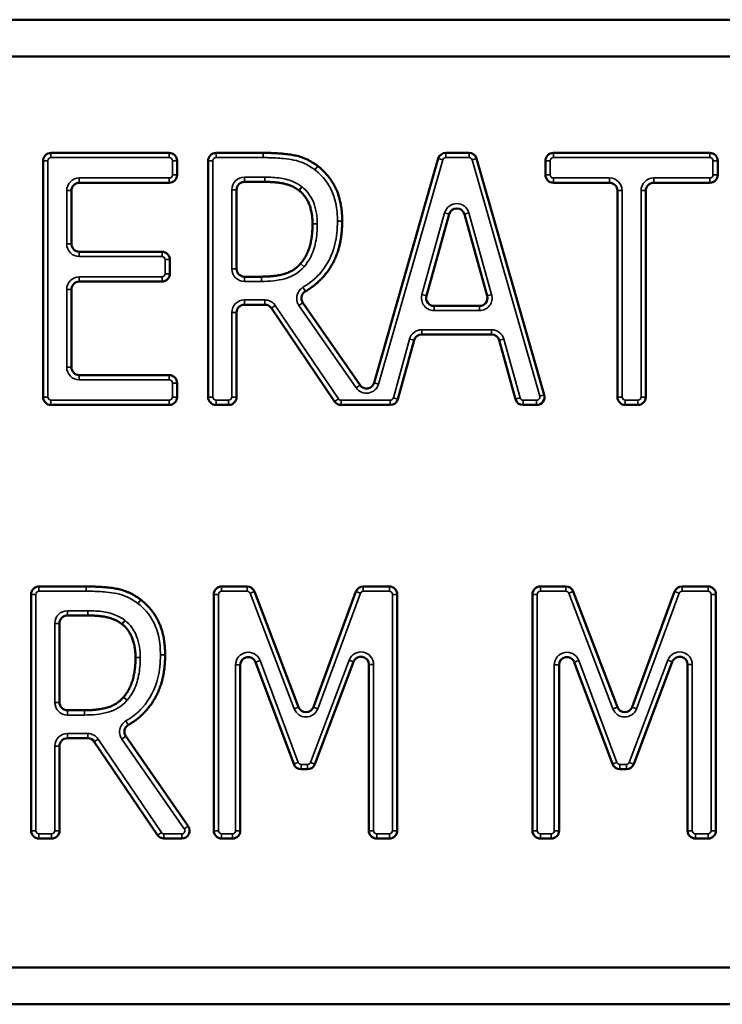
# Model space of a CAD drawing. Header units: inches. Extents: x 0 to 136, y 2 to 86.
# Tile 95 of 160: x 80.769 to 81.215, y 57.666 to 58.291. Entities that reach past the tile are written whole.
import ezdxf

# ---------------------------------------------------------------- set-up
doc = ezdxf.new("R2010")
doc.units = ezdxf.units.IN
doc.header["$LTSCALE"] = 4
doc.header["$MEASUREMENT"] = 0
doc.layers.add('Visible (ANSI)', color=7, linetype='Continuous', lineweight=50)
doc.layers.add('Visible Narrow (ANSI)', color=7, linetype='Continuous', lineweight=35)

msp = doc.modelspace()

# ---------------------------------------------------------------- linework, layer by layer
at = {"layer": 'Visible (ANSI)'}
for p, q in [((82.02095, 58.29098), (80.33345, 58.29098)), ((80.35688, 58.26755), (81.99751, 58.26755)), ((80.7892, 58.20643), (80.86426, 58.20643)), ((80.89396, 58.20643), (80.92397, 58.20643)), ((81.03977, 58.20643), (81.05453, 58.20643)), ((81.10803, 58.20643), (81.20734, 58.20643)), ((80.7842, 58.05143), (80.7842, 58.20143)), ((80.86926, 58.20143), (80.86926, 58.1925)), ((80.88896, 58.05143), (80.88896, 58.20143)), ((80.99426, 58.06053), (81.03496, 58.2028)), ((81.05934, 58.2028), (81.10225, 58.0528)), ((81.10303, 58.1925), (81.10303, 58.20143)), ((81.21234, 58.20143), (81.21234, 58.1925)), ((80.92488, 58.18802), (80.91199, 58.18802)), ((80.80222, 58.1825), (80.80222, 58.14867)), ((80.86426, 58.1875), (80.80722, 58.1875)), ((80.90699, 58.18302), (80.90699, 58.13286)), ((81.14367, 58.1875), (81.10803, 58.1875)), ((81.14867, 58.05143), (81.14867, 58.1825)), ((81.1667, 58.1825), (81.1667, 58.05143)), ((81.20734, 58.1875), (81.1717, 58.1875)), ((81.04194, 58.16757), (81.02752, 58.11565)), ((81.066, 58.11565), (81.05158, 58.16757)), ((80.80722, 58.14367), (80.85972, 58.14367)), ((80.86472, 58.13867), (80.86472, 58.12974)), ((80.94758, 58.13616), (80.94758, 58.13616)), ((80.91199, 58.12786), (80.92293, 58.12786)), ((80.80222, 58.11974), (80.80222, 58.07036)), ((80.85972, 58.12474), (80.80722, 58.12474)), ((80.92495, 58.11009), (80.91199, 58.11009)), ((80.96916, 58.04863), (80.92909, 58.10789)), ((80.94904, 58.11133), (80.98535, 58.05905)), ((81.03233, 58.10931), (81.06119, 58.10931)), ((80.90699, 58.10509), (80.90699, 58.05143)), ((81.06888, 58.09116), (81.02451, 58.09116)), ((81.01969, 58.08749), (81.00939, 58.0501)), ((81.084, 58.0501), (81.0737, 58.08749)), ((80.80722, 58.06536), (80.86426, 58.06536)), ((80.86926, 58.06036), (80.86926, 58.05143)), ((80.86426, 58.04643), (80.7892, 58.04643)), ((80.90199, 58.04643), (80.89396, 58.04643)), ((81.00457, 58.04643), (80.9733, 58.04643)), ((81.09744, 58.04643), (81.08882, 58.04643)), ((81.1617, 58.04643), (81.15367, 58.04643)), ((80.77661, 57.7762), (80.77661, 57.9262)), ((80.78161, 57.9312), (80.81162, 57.9312)), ((80.89253, 57.7762), (80.89253, 57.9262)), ((80.89753, 57.9312), (80.91372, 57.9312)), ((80.91839, 57.92798), (80.94638, 57.85459)), ((80.95575, 57.85464), (80.98273, 57.92793)), ((80.98743, 57.9312), (81.00396, 57.9312)), ((81.00896, 57.9262), (81.00896, 57.7762)), ((81.0948, 57.7762), (81.0948, 57.9262)), ((81.0998, 57.9312), (81.11599, 57.9312)), ((81.12066, 57.92798), (81.14865, 57.85459)), ((81.15802, 57.85464), (81.185, 57.92793)), ((81.1897, 57.9312), (81.20623, 57.9312)), ((81.21123, 57.9262), (81.21123, 57.7762)), ((80.81253, 57.91279), (80.79964, 57.91279)), ((80.79464, 57.90779), (80.79464, 57.85762)), ((80.90939, 57.88144), (80.90939, 57.7762)), ((80.94331, 57.81853), (80.91907, 57.8832)), ((80.98126, 57.8834), (80.95677, 57.81852)), ((80.99094, 57.7762), (80.99094, 57.88163)), ((81.11165, 57.88144), (81.11165, 57.7762)), ((81.14558, 57.81853), (81.12134, 57.8832)), ((81.18353, 57.8834), (81.15903, 57.81852)), ((81.19321, 57.7762), (81.19321, 57.88163)), ((80.83523, 57.86093), (80.83523, 57.86093)), ((80.79964, 57.85262), (80.81058, 57.85262)), ((80.8126, 57.83486), (80.79964, 57.83486)), ((80.85681, 57.7734), (80.81674, 57.83266)), ((80.83669, 57.8361), (80.87631, 57.77905)), ((80.79464, 57.82986), (80.79464, 57.7762)), ((80.95209, 57.81528), (80.94799, 57.81528)), ((81.15436, 57.81528), (81.15026, 57.81528)), ((80.78964, 57.7712), (80.78161, 57.7712)), ((80.87221, 57.7712), (80.86095, 57.7712)), ((80.90439, 57.7712), (80.89753, 57.7712)), ((81.00396, 57.7712), (80.99594, 57.7712)), ((81.10665, 57.7712), (81.0998, 57.7712)), ((81.20623, 57.7712), (81.19821, 57.7712)), ((81.99751, 57.68942), (80.35688, 57.68942)), ((80.33345, 57.66598), (82.02095, 57.66598))]:
    msp.add_line(p, q, dxfattribs=at)
for centre, start, end in [((80.7892, 58.20143), 90, 180), ((80.86426, 58.20143), 0, 90), ((80.89396, 58.20143), 90, 180), ((81.03977, 58.20143), 90, 164.03621), ((81.05453, 58.20143), 15.96379, 90), ((81.10803, 58.20143), 90, 180), ((81.20734, 58.20143), 0, 90), ((80.86426, 58.1925), 270, 0), ((80.91199, 58.18302), 90, 180), ((81.10803, 58.1925), 180, 270), ((81.20734, 58.1925), 270, 0), ((80.80722, 58.1825), 90, 180), ((81.14367, 58.1825), 0, 90), ((81.1717, 58.1825), 90, 180), ((81.04676, 58.16623), 15.52918, 164.47082), ((80.80722, 58.14867), 180, 270), ((80.85972, 58.13867), 0, 90), ((80.91199, 58.13286), 180, 270), ((80.85972, 58.12974), 270, 0), ((80.80722, 58.11974), 90, 180), ((81.03233, 58.11431), 164.47082, 270), ((81.06119, 58.11431), 270, 15.52918), ((80.91199, 58.10509), 90, 180), ((80.92495, 58.10509), 34.06542, 90), ((81.02451, 58.08616), 90, 164.60445), ((81.06888, 58.08616), 15.39555, 90), ((80.80722, 58.07036), 180, 270), ((80.86426, 58.06036), 0, 90), ((80.98946, 58.06191), 214.78383, 344.03621), ((80.7892, 58.05143), 180, 270), ((80.86426, 58.05143), 270, 0), ((80.89396, 58.05143), 180, 270), ((80.90199, 58.05143), 270, 0), ((81.00457, 58.05143), 270, 344.60445), ((81.08882, 58.05143), 195.39555, 270), ((81.09744, 58.05143), 270, 15.96379), ((81.15367, 58.05143), 180, 270), ((81.1617, 58.05143), 270, 0), ((80.9733, 58.05143), 214.06542, 270), ((80.78161, 57.9262), 90, 180), ((80.89753, 57.9262), 90, 180), ((80.91372, 57.9262), 20.87526, 90), ((80.98743, 57.9262), 90, 159.78287), ((81.00396, 57.9262), 0, 90), ((81.0998, 57.9262), 90, 180), ((81.11599, 57.9262), 20.87526, 90), ((81.1897, 57.9262), 90, 159.78287), ((81.20623, 57.9262), 0, 90), ((80.79964, 57.90779), 90, 180), ((80.91439, 57.88144), 20.54736, 180), ((80.98594, 57.88163), 0, 159.3138), ((81.11665, 57.88144), 20.54736, 180), ((81.18821, 57.88163), 0, 159.3138), ((80.79964, 57.85762), 180, 270), ((80.95105, 57.85637), 200.87526, 339.78287), ((81.15332, 57.85637), 200.87526, 339.78287), ((80.79964, 57.82986), 90, 180), ((80.8126, 57.82986), 34.06542, 90), ((80.94799, 57.82028), 200.54736, 270), ((80.95209, 57.82028), 270, 339.3138), ((81.15026, 57.82028), 200.54736, 270), ((81.15436, 57.82028), 270, 339.3138), ((80.78161, 57.7762), 180, 270), ((80.78964, 57.7762), 270, 0), ((80.87221, 57.7762), 270, 34.78383), ((80.89753, 57.7762), 180, 270), ((80.90439, 57.7762), 270, 0), ((80.99594, 57.7762), 180, 270), ((81.00396, 57.7762), 270, 0), ((81.0998, 57.7762), 180, 270), ((81.10665, 57.7762), 270, 0), ((81.19821, 57.7762), 180, 270), ((81.20623, 57.7762), 270, 0), ((80.86095, 57.7762), 214.06542, 270)]:
    msp.add_arc(centre, 0.005, start, end, dxfattribs=at)
for points, degree in [([(80.92397, 58.20643), (80.93564, 58.20643), (80.95146, 58.20345), (80.95859, 58.198)], 2), ([(80.95859, 58.198), (80.96572, 58.19256), (80.97402, 58.17557), (80.97402, 58.16299)], 2), ([(80.92293, 58.12786), (80.93071, 58.12786), (80.94316, 58.1311), (80.94757, 58.13615)], 2), ([(80.94759, 58.13617), (80.94758, 58.13617), (80.94758, 58.13616), (80.94757, 58.13616), (80.94757, 58.13615)], 3), ([(80.81162, 57.9312), (80.82329, 57.9312), (80.83911, 57.92822), (80.84624, 57.92277)], 2), ([(80.84624, 57.92277), (80.85337, 57.91732), (80.86167, 57.90034), (80.86167, 57.88776)], 2), ([(80.81058, 57.85262), (80.81836, 57.85262), (80.83081, 57.85587), (80.83522, 57.86092)], 2), ([(80.83524, 57.86094), (80.83523, 57.86094), (80.83523, 57.86093), (80.83522, 57.86093), (80.83522, 57.86092)], 3)]:
    msp.add_open_spline(points, degree=degree, dxfattribs=at)
for points, degree, knots in [([(80.94662, 58.1826), (80.94274, 58.18556), (80.93253, 58.18802), (80.92488, 58.18802)], 2, [0.005612, 0.005612, 0.005612, 1, 2, 2, 2]), ([(80.94662, 58.1826), (80.94663, 58.18259), (80.94665, 58.18258), (80.94668, 58.18256), (80.94669, 58.18255), (80.94671, 58.18254)], 3, [0, 0, 0, 0, 0.0001401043, 0.0001401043, 0.0002802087, 0.0002802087, 0.0002802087, 0.0002802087]), ([(80.95522, 58.16131), (80.95522, 58.16831), (80.95108, 58.17904), (80.94671, 58.18254)], 2, [0, 0, 0, 1, 1.995086, 1.995086, 1.995086]), ([(80.97402, 58.16299), (80.97402, 58.14549), (80.96033, 58.12408), (80.95065, 58.11852)], 2, [0, 0, 0, 1, 1.804928, 1.804928, 1.804928]), ([(80.94759, 58.13617), (80.95146, 58.14057), (80.95522, 58.15301), (80.95522, 58.16131)], 2, [0.002122, 0.002122, 0.002122, 1, 2, 2, 2]), ([(80.94904, 58.11133), (80.94867, 58.11186), (80.9484, 58.11247), (80.94812, 58.11374), (80.94811, 58.11439), (80.94833, 58.11568), (80.94857, 58.11629), (80.94913, 58.11719), (80.94939, 58.1175), (80.94997, 58.11807), (80.9503, 58.11831), (80.95065, 58.11852)], 3, [0, 0, 0, 0, 0.00496118, 0.00496118, 0.00992237, 0.00992237, 0.01488355, 0.01488355, 0.01798708, 0.01798708, 0.02109061, 0.02109061, 0.02109061, 0.02109061]), ([(80.83427, 57.90737), (80.83039, 57.91033), (80.82018, 57.91279), (80.81253, 57.91279)], 2, [0.005612, 0.005612, 0.005612, 1, 2, 2, 2]), ([(80.83427, 57.90737), (80.83428, 57.90736), (80.8343, 57.90735), (80.83433, 57.90733), (80.83434, 57.90732), (80.83436, 57.90731)], 3, [0, 0, 0, 0, 0.0001401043, 0.0001401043, 0.0002802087, 0.0002802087, 0.0002802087, 0.0002802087]), ([(80.84287, 57.88608), (80.84287, 57.89308), (80.83873, 57.90381), (80.83436, 57.90731)], 2, [0, 0, 0, 1, 1.995086, 1.995086, 1.995086]), ([(80.86167, 57.88776), (80.86167, 57.87026), (80.84798, 57.84884), (80.8383, 57.84329)], 2, [0, 0, 0, 1, 1.804928, 1.804928, 1.804928]), ([(80.83524, 57.86094), (80.83911, 57.86534), (80.84287, 57.87778), (80.84287, 57.88608)], 2, [0.002122, 0.002122, 0.002122, 1, 2, 2, 2]), ([(80.83669, 57.8361), (80.83632, 57.83663), (80.83605, 57.83723), (80.83577, 57.83851), (80.83576, 57.83916), (80.83598, 57.84045), (80.83622, 57.84106), (80.83678, 57.84196), (80.83704, 57.84227), (80.83762, 57.84284), (80.83795, 57.84308), (80.8383, 57.84329)], 3, [0, 0, 0, 0, 0.00496118, 0.00496118, 0.00992237, 0.00992237, 0.01488355, 0.01488355, 0.01798708, 0.01798708, 0.02109061, 0.02109061, 0.02109061, 0.02109061])]:
    msp.add_open_spline(points, degree=degree, knots=knots, dxfattribs=at)
at = {"layer": 'Visible Narrow (ANSI)'}
for p, q in [((80.7892, 58.20643), (80.7892, 58.20343)), ((80.86426, 58.20643), (80.86426, 58.20343)), ((80.89396, 58.20643), (80.89396, 58.20343)), ((80.92397, 58.20643), (80.92397, 58.20343)), ((81.03977, 58.20643), (81.03977, 58.20343)), ((81.05453, 58.20643), (81.05453, 58.20343)), ((81.10803, 58.20343), (81.10803, 58.20643)), ((81.20734, 58.20343), (81.20734, 58.20643)), ((80.7842, 58.20143), (80.7872, 58.20143)), ((80.7872, 58.05143), (80.7872, 58.20143)), ((80.7892, 58.20343), (80.86426, 58.20343)), ((80.86926, 58.20143), (80.86626, 58.20143)), ((80.86626, 58.20143), (80.86626, 58.1925)), ((80.88896, 58.20143), (80.89196, 58.20143)), ((80.89196, 58.05143), (80.89196, 58.20143)), ((80.89396, 58.20343), (80.92397, 58.20343)), ((80.99715, 58.05971), (81.03785, 58.20198)), ((81.03496, 58.2028), (81.03785, 58.20198)), ((81.03977, 58.20343), (81.05453, 58.20343)), ((81.05934, 58.2028), (81.05645, 58.20198)), ((81.05645, 58.20198), (81.09936, 58.05198)), ((81.10603, 58.20143), (81.10303, 58.20143)), ((81.10603, 58.1925), (81.10603, 58.20143)), ((81.10803, 58.20343), (81.20734, 58.20343)), ((81.20934, 58.20143), (81.21234, 58.20143)), ((81.20934, 58.20143), (81.20934, 58.1925)), ((80.95859, 58.198), (80.95677, 58.19562)), ((80.80722, 58.1875), (80.80722, 58.1905)), ((80.86426, 58.1905), (80.80722, 58.1905)), ((80.86426, 58.1875), (80.86426, 58.1905)), ((80.86926, 58.1925), (80.86626, 58.1925)), ((80.92488, 58.19102), (80.91199, 58.19102)), ((80.91199, 58.19102), (80.91199, 58.18802)), ((80.92488, 58.19102), (80.92488, 58.18802)), ((81.10603, 58.1925), (81.10303, 58.1925)), ((81.10803, 58.1905), (81.10803, 58.1875)), ((81.14367, 58.1905), (81.10803, 58.1905)), ((81.14367, 58.1905), (81.14367, 58.1875)), ((81.1717, 58.1875), (81.1717, 58.1905)), ((81.20734, 58.1905), (81.1717, 58.1905)), ((81.20734, 58.1905), (81.20734, 58.1875)), ((81.20934, 58.1925), (81.21234, 58.1925)), ((80.80222, 58.1825), (80.79922, 58.1825)), ((80.79922, 58.1825), (80.79922, 58.14867)), ((80.90399, 58.18302), (80.90399, 58.13286)), ((80.90399, 58.18302), (80.90699, 58.18302)), ((80.94844, 58.18499), (80.94662, 58.1826)), ((80.94671, 58.18254), (80.94858, 58.18488)), ((81.15167, 58.1825), (81.14867, 58.1825)), ((81.15167, 58.05143), (81.15167, 58.1825)), ((81.1637, 58.1825), (81.1667, 58.1825)), ((81.1637, 58.1825), (81.1637, 58.05143)), ((80.97402, 58.16299), (80.97102, 58.16299)), ((81.03905, 58.16837), (81.02463, 58.11646)), ((81.03905, 58.16837), (81.04194, 58.16757)), ((81.05447, 58.16837), (81.05158, 58.16757)), ((81.06889, 58.11646), (81.05447, 58.16837)), ((80.95822, 58.16131), (80.95522, 58.16131)), ((80.80222, 58.14867), (80.79922, 58.14867)), ((80.80722, 58.14367), (80.80722, 58.14067)), ((80.80722, 58.14067), (80.85972, 58.14067)), ((80.85972, 58.14367), (80.85972, 58.14067)), ((80.86472, 58.13867), (80.86172, 58.13867)), ((80.86172, 58.13867), (80.86172, 58.12974)), ((80.90399, 58.13286), (80.90699, 58.13286)), ((80.94982, 58.13417), (80.94756, 58.13615)), ((80.94983, 58.13418), (80.94758, 58.13616)), ((80.80722, 58.12474), (80.80722, 58.12774)), ((80.85972, 58.12774), (80.80722, 58.12774)), ((80.85972, 58.12474), (80.85972, 58.12774)), ((80.86472, 58.12974), (80.86172, 58.12974)), ((80.91199, 58.12486), (80.91199, 58.12786)), ((80.92293, 58.12486), (80.92293, 58.12786)), ((80.80222, 58.11974), (80.79922, 58.11974)), ((80.79922, 58.11974), (80.79922, 58.07036)), ((80.91199, 58.12486), (80.92293, 58.12486)), ((80.95065, 58.11852), (80.94916, 58.12112)), ((80.92495, 58.11309), (80.91199, 58.11309)), ((80.91199, 58.11009), (80.91199, 58.11309)), ((80.92495, 58.11009), (80.92495, 58.11309)), ((81.02463, 58.11646), (81.02752, 58.11565)), ((81.06889, 58.11646), (81.066, 58.11565)), ((80.92909, 58.10789), (80.93157, 58.10957)), ((80.97165, 58.05031), (80.93157, 58.10957)), ((80.94904, 58.11133), (80.94657, 58.10962)), ((80.94657, 58.10962), (80.98288, 58.05734)), ((81.03233, 58.10631), (81.03233, 58.10931)), ((81.03233, 58.10631), (81.06119, 58.10631)), ((81.06119, 58.10931), (81.06119, 58.10631)), ((80.90399, 58.10509), (80.90399, 58.05143)), ((80.90699, 58.10509), (80.90399, 58.10509)), ((81.06888, 58.09416), (81.02451, 58.09416)), ((81.02451, 58.09116), (81.02451, 58.09416)), ((81.06888, 58.09116), (81.06888, 58.09416)), ((81.01679, 58.08829), (81.0065, 58.0509)), ((81.01969, 58.08749), (81.01679, 58.08829)), ((81.0737, 58.08749), (81.0766, 58.08829)), ((81.08689, 58.0509), (81.0766, 58.08829)), ((80.80222, 58.07036), (80.79922, 58.07036)), ((80.80722, 58.06536), (80.80722, 58.06236)), ((80.86426, 58.06536), (80.86426, 58.06236)), ((80.80722, 58.06236), (80.86426, 58.06236)), ((80.86626, 58.06036), (80.86926, 58.06036)), ((80.86626, 58.06036), (80.86626, 58.05143)), ((80.98535, 58.05905), (80.98288, 58.05734)), ((80.99426, 58.06053), (80.99715, 58.05971)), ((80.7842, 58.05143), (80.7872, 58.05143)), ((80.86926, 58.05143), (80.86626, 58.05143)), ((80.89196, 58.05143), (80.88896, 58.05143)), ((80.90699, 58.05143), (80.90399, 58.05143)), ((80.96916, 58.04863), (80.97165, 58.05031)), ((81.00939, 58.0501), (81.0065, 58.0509)), ((81.084, 58.0501), (81.08689, 58.0509)), ((81.10225, 58.0528), (81.09936, 58.05198)), ((81.15167, 58.05143), (81.14867, 58.05143)), ((81.1637, 58.05143), (81.1667, 58.05143)), ((80.7892, 58.04643), (80.7892, 58.04943)), ((80.86426, 58.04943), (80.7892, 58.04943)), ((80.86426, 58.04643), (80.86426, 58.04943)), ((80.90199, 58.04943), (80.89396, 58.04943)), ((80.89396, 58.04643), (80.89396, 58.04943)), ((80.90199, 58.04643), (80.90199, 58.04943)), ((81.00457, 58.04943), (80.9733, 58.04943)), ((80.9733, 58.04643), (80.9733, 58.04943)), ((81.00457, 58.04643), (81.00457, 58.04943)), ((81.09744, 58.04943), (81.08882, 58.04943)), ((81.08882, 58.04643), (81.08882, 58.04943)), ((81.09744, 58.04643), (81.09744, 58.04943)), ((81.15367, 58.04943), (81.15367, 58.04643)), ((81.1617, 58.04943), (81.15367, 58.04943)), ((81.1617, 58.04943), (81.1617, 58.04643)), ((80.77661, 57.9262), (80.77961, 57.9262)), ((80.77961, 57.7762), (80.77961, 57.9262)), ((80.78161, 57.9312), (80.78161, 57.9282)), ((80.78161, 57.9282), (80.81162, 57.9282)), ((80.81162, 57.9312), (80.81162, 57.9282)), ((80.89253, 57.9262), (80.89553, 57.9262)), ((80.89553, 57.7762), (80.89553, 57.9262)), ((80.89753, 57.9312), (80.89753, 57.9282)), ((80.89753, 57.9282), (80.91372, 57.9282)), ((80.91372, 57.9312), (80.91372, 57.9282)), ((80.91839, 57.92798), (80.91559, 57.92691)), ((80.91559, 57.92691), (80.94358, 57.85352)), ((80.95856, 57.8536), (80.98555, 57.92689)), ((80.98273, 57.92793), (80.98555, 57.92689)), ((80.98743, 57.9312), (80.98743, 57.9282)), ((80.98743, 57.9282), (81.00396, 57.9282)), ((81.00396, 57.9312), (81.00396, 57.9282)), ((81.00896, 57.9262), (81.00596, 57.9262)), ((81.00596, 57.9262), (81.00596, 57.7762)), ((81.0978, 57.9262), (81.0948, 57.9262)), ((81.0978, 57.7762), (81.0978, 57.9262)), ((81.0998, 57.9282), (81.0998, 57.9312)), ((81.0998, 57.9282), (81.11599, 57.9282)), ((81.11599, 57.9282), (81.11599, 57.9312)), ((81.11786, 57.92691), (81.12066, 57.92798)), ((81.11786, 57.92691), (81.14585, 57.85352)), ((81.16083, 57.8536), (81.18782, 57.92689)), ((81.18782, 57.92689), (81.185, 57.92793)), ((81.1897, 57.9282), (81.1897, 57.9312)), ((81.1897, 57.9282), (81.20623, 57.9282)), ((81.20623, 57.9282), (81.20623, 57.9312)), ((81.20823, 57.9262), (81.21123, 57.9262)), ((81.20823, 57.9262), (81.20823, 57.7762)), ((80.84624, 57.92277), (80.84442, 57.92039)), ((80.81253, 57.91579), (80.79964, 57.91579)), ((80.79964, 57.91579), (80.79964, 57.91279)), ((80.81253, 57.91579), (80.81253, 57.91279)), ((80.79164, 57.90779), (80.79164, 57.85762)), ((80.79164, 57.90779), (80.79464, 57.90779)), ((80.83609, 57.90976), (80.83427, 57.90737)), ((80.83623, 57.90965), (80.83436, 57.90731)), ((80.86167, 57.88776), (80.85867, 57.88776)), ((80.84287, 57.88608), (80.84587, 57.88608)), ((80.90939, 57.88144), (80.90639, 57.88144)), ((80.90639, 57.88144), (80.90639, 57.7762)), ((80.91907, 57.8832), (80.92188, 57.88425)), ((80.94612, 57.81958), (80.92188, 57.88425)), ((80.97846, 57.88446), (80.95396, 57.81958)), ((80.98126, 57.8834), (80.97846, 57.88446)), ((80.99094, 57.88163), (80.99394, 57.88163)), ((80.99394, 57.7762), (80.99394, 57.88163)), ((81.10865, 57.88144), (81.11165, 57.88144)), ((81.10865, 57.88144), (81.10865, 57.7762)), ((81.12415, 57.88425), (81.12134, 57.8832)), ((81.14839, 57.81958), (81.12415, 57.88425)), ((81.18073, 57.88446), (81.15623, 57.81958)), ((81.18073, 57.88446), (81.18353, 57.8834)), ((81.19321, 57.88163), (81.19621, 57.88163)), ((81.19621, 57.7762), (81.19621, 57.88163)), ((80.79164, 57.85762), (80.79464, 57.85762)), ((80.83747, 57.85894), (80.83521, 57.86091)), ((80.83748, 57.85895), (80.83523, 57.86093)), ((80.79964, 57.84962), (80.79964, 57.85262)), ((80.81058, 57.84962), (80.81058, 57.85262)), ((80.94638, 57.85459), (80.94358, 57.85352)), ((80.95575, 57.85464), (80.95856, 57.8536)), ((81.14585, 57.85352), (81.14865, 57.85459)), ((81.16083, 57.8536), (81.15802, 57.85464)), ((80.79964, 57.84962), (80.81058, 57.84962)), ((80.8383, 57.84329), (80.83681, 57.84589)), ((80.79964, 57.83486), (80.79964, 57.83786)), ((80.8126, 57.83786), (80.79964, 57.83786)), ((80.8126, 57.83486), (80.8126, 57.83786)), ((80.81674, 57.83266), (80.81922, 57.83434)), ((80.8593, 57.77508), (80.81922, 57.83434)), ((80.83669, 57.8361), (80.83422, 57.83439)), ((80.83422, 57.83439), (80.87385, 57.77734)), ((80.79464, 57.82986), (80.79164, 57.82986)), ((80.79164, 57.82986), (80.79164, 57.7762)), ((80.94331, 57.81853), (80.94612, 57.81958)), ((80.95677, 57.81852), (80.95396, 57.81958)), ((81.14839, 57.81958), (81.14558, 57.81853)), ((81.15623, 57.81958), (81.15903, 57.81852)), ((80.94799, 57.81528), (80.94799, 57.81828)), ((80.95209, 57.81828), (80.94799, 57.81828)), ((80.95209, 57.81828), (80.95209, 57.81528)), ((81.15026, 57.81828), (81.15026, 57.81528)), ((81.15436, 57.81828), (81.15026, 57.81828)), ((81.15436, 57.81828), (81.15436, 57.81528)), ((80.77661, 57.7762), (80.77961, 57.7762)), ((80.79464, 57.7762), (80.79164, 57.7762)), ((80.85681, 57.7734), (80.8593, 57.77508)), ((80.87631, 57.77905), (80.87385, 57.77734)), ((80.89253, 57.7762), (80.89553, 57.7762)), ((80.90939, 57.7762), (80.90639, 57.7762)), ((80.99094, 57.7762), (80.99394, 57.7762)), ((81.00896, 57.7762), (81.00596, 57.7762)), ((81.0978, 57.7762), (81.0948, 57.7762)), ((81.10865, 57.7762), (81.11165, 57.7762)), ((81.19621, 57.7762), (81.19321, 57.7762)), ((81.20823, 57.7762), (81.21123, 57.7762)), ((80.78161, 57.7712), (80.78161, 57.7742)), ((80.78964, 57.7742), (80.78161, 57.7742)), ((80.78964, 57.7742), (80.78964, 57.7712)), ((80.86095, 57.7712), (80.86095, 57.7742)), ((80.87221, 57.7742), (80.86095, 57.7742)), ((80.87221, 57.7712), (80.87221, 57.7742)), ((80.89753, 57.7712), (80.89753, 57.7742)), ((80.90439, 57.7742), (80.89753, 57.7742)), ((80.90439, 57.7712), (80.90439, 57.7742)), ((80.99594, 57.7712), (80.99594, 57.7742)), ((81.00396, 57.7742), (80.99594, 57.7742)), ((81.00396, 57.7712), (81.00396, 57.7742)), ((81.0998, 57.7742), (81.0998, 57.7712)), ((81.10665, 57.7742), (81.0998, 57.7742)), ((81.10665, 57.7742), (81.10665, 57.7712)), ((81.19821, 57.7742), (81.19821, 57.7712)), ((81.20623, 57.7742), (81.19821, 57.7742)), ((81.20623, 57.7742), (81.20623, 57.7712))]:
    msp.add_line(p, q, dxfattribs=at)
for centre, radius, start, end in [((80.7892, 58.20143), 0.002, 90, 180), ((80.86426, 58.20143), 0.002, 0, 90), ((80.89396, 58.20143), 0.002, 90, 180), ((81.03977, 58.20143), 0.002, 90, 164.03621), ((81.05453, 58.20143), 0.002, 15.96379, 90), ((81.10803, 58.20143), 0.002, 90, 180), ((81.20734, 58.20143), 0.002, 0, 90), ((80.80722, 58.1825), 0.008, 90, 180), ((80.86426, 58.1925), 0.002, 270, 0), ((80.91199, 58.18302), 0.008, 90, 180), ((81.10803, 58.1925), 0.002, 180, 270), ((81.14367, 58.1825), 0.008, 0, 90), ((81.1717, 58.1825), 0.008, 90, 180), ((81.20734, 58.1925), 0.002, 270, 0), ((81.04676, 58.16623), 0.008, 15.52918, 164.47082), ((80.80722, 58.14867), 0.008, 180, 270), ((80.85972, 58.13867), 0.002, 0, 90), ((80.91199, 58.13286), 0.008, 180, 270), ((80.80722, 58.11974), 0.008, 90, 180), ((80.85972, 58.12974), 0.002, 270, 0), ((80.91199, 58.10509), 0.008, 90, 180), ((80.92495, 58.10509), 0.008, 34.06542, 90), ((81.03233, 58.11431), 0.008, 164.47082, 270), ((81.06119, 58.11431), 0.008, 270, 15.52918), ((81.02451, 58.08616), 0.008, 90, 164.60445), ((81.06888, 58.08616), 0.008, 15.39555, 90), ((80.80722, 58.07036), 0.008, 180, 270), ((80.86426, 58.06036), 0.002, 0, 90), ((80.98946, 58.06191), 0.008, 214.78383, 344.03621), ((80.7892, 58.05143), 0.002, 180, 270), ((80.86426, 58.05143), 0.002, 270, 0), ((80.89396, 58.05143), 0.002, 180, 270), ((80.90199, 58.05143), 0.002, 270, 0), ((80.9733, 58.05143), 0.002, 214.06542, 270), ((81.00457, 58.05143), 0.002, 270, 344.60445), ((81.08882, 58.05143), 0.002, 195.39555, 270), ((81.09744, 58.05143), 0.002, 270, 15.96379), ((81.15367, 58.05143), 0.002, 180, 270), ((81.1617, 58.05143), 0.002, 270, 0), ((80.78161, 57.9262), 0.002, 90, 180), ((80.89753, 57.9262), 0.002, 90, 180), ((80.91372, 57.9262), 0.002, 20.87526, 90), ((80.98743, 57.9262), 0.002, 90, 159.78287), ((81.00396, 57.9262), 0.002, 0, 90), ((81.0998, 57.9262), 0.002, 90, 180), ((81.11599, 57.9262), 0.002, 20.87526, 90), ((81.1897, 57.9262), 0.002, 90, 159.78287), ((81.20623, 57.9262), 0.002, 0, 90), ((80.79964, 57.90779), 0.008, 90, 180), ((80.91439, 57.88144), 0.008, 20.54736, 180), ((80.98594, 57.88163), 0.008, 0, 159.3138), ((81.11665, 57.88144), 0.008, 20.54736, 180), ((81.18821, 57.88163), 0.008, 0, 159.3138), ((80.79964, 57.85762), 0.008, 180, 270), ((80.95105, 57.85637), 0.008, 200.87526, 339.78287), ((81.15332, 57.85637), 0.008, 200.87526, 339.78287), ((80.79964, 57.82986), 0.008, 90, 180), ((80.8126, 57.82986), 0.008, 34.06542, 90), ((80.94799, 57.82028), 0.002, 200.54736, 270), ((80.95209, 57.82028), 0.002, 270, 339.3138), ((81.15026, 57.82028), 0.002, 200.54736, 270), ((81.15436, 57.82028), 0.002, 270, 339.3138), ((80.78161, 57.7762), 0.002, 180, 270), ((80.78964, 57.7762), 0.002, 270, 0), ((80.86095, 57.7762), 0.002, 214.06542, 270), ((80.87221, 57.7762), 0.002, 270, 34.78383), ((80.89753, 57.7762), 0.002, 180, 270), ((80.90439, 57.7762), 0.002, 270, 0), ((80.99594, 57.7762), 0.002, 180, 270), ((81.00396, 57.7762), 0.002, 270, 0), ((81.0998, 57.7762), 0.002, 180, 270), ((81.10665, 57.7762), 0.002, 270, 0), ((81.19821, 57.7762), 0.002, 180, 270), ((81.20623, 57.7762), 0.002, 270, 0)]:
    msp.add_arc(centre, radius, start, end, dxfattribs=at)
for points, knots in [([(80.92397, 58.20343), (80.92502, 58.20343), (80.92607, 58.20342), (80.93038, 58.20334), (80.93363, 58.20318), (80.94124, 58.20241), (80.94561, 58.2017), (80.95219, 58.19876), (80.95459, 58.19729), (80.95677, 58.19562)], [-0.08709529, -0.08709529, -0.08709529, -0.08709529, -0.07909668, -0.07909668, -0.0544704, -0.0544704, -0.02095016, -0.02095016, 0, 0, 0, 0]), ([(80.95677, 58.19562), (80.95864, 58.19419), (80.96038, 58.19256), (80.96593, 58.18614), (80.96868, 58.18048), (80.97073, 58.1707), (80.97102, 58.16681), (80.97102, 58.16299)], [-0.09356364, -0.09356364, -0.09356364, -0.09356364, -0.07563733, -0.07563733, -0.02909128, -0.02909128, 0, 0, 0, 0]), ([(80.94844, 58.18499), (80.94696, 58.18612), (80.94534, 58.18709), (80.94092, 58.18914), (80.93801, 58.18989), (80.93171, 58.19085), (80.92827, 58.19102), (80.92488, 58.19102)], [-0.06268018, -0.06268018, -0.06268018, -0.06268018, -0.04851166, -0.04851166, -0.02584204, -0.02584204, 0, 0, 0, 0]), ([(80.94858, 58.18488), (80.94855, 58.1849), (80.94853, 58.18492), (80.94849, 58.18495), (80.94846, 58.18497), (80.94844, 58.18499)], [0, 0, 0, 0, 0.0002241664, 0.0002241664, 0.0004483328, 0.0004483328, 0.0004483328, 0.0004483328]), ([(80.95822, 58.16131), (80.95822, 58.16586), (80.95758, 58.17052), (80.95594, 58.17477), (80.95443, 58.1787), (80.95187, 58.18226), (80.94858, 58.18488)], [-0.06674612, -0.06674612, -0.06674612, -0.06674612, -0.03206842, -0.03206842, -0.03206842, 0, 0, 0, 0]), ([(80.97102, 58.16299), (80.97102, 58.1581), (80.97056, 58.15315), (80.96773, 58.14145), (80.96438, 58.13488), (80.9566, 58.1262), (80.95302, 58.12334), (80.94916, 58.12112)], [-0.1254942, -0.1254942, -0.1254942, -0.1254942, -0.0882454, -0.0882454, -0.0339406, -0.0339406, 0, 0, 0, 0]), ([(80.94983, 58.13418), (80.95131, 58.13586), (80.9526, 58.13772), (80.95537, 58.14288), (80.95648, 58.14631), (80.95794, 58.1536), (80.95822, 58.15749), (80.95822, 58.16131)], [-0.07336464, -0.07336464, -0.07336464, -0.07336464, -0.0563463, -0.0563463, -0.02911695, -0.02911695, 0, 0, 0, 0]), ([(80.92293, 58.12486), (80.92789, 58.12486), (80.9329, 58.12532), (80.93769, 58.12657), (80.94237, 58.12779), (80.94665, 58.13054), (80.94982, 58.13417)], [-0.07452764, -0.07452764, -0.07452764, -0.07452764, -0.03678609, -0.03678609, -0.03678609, 0, 0, 0, 0]), ([(80.94982, 58.13417), (80.94983, 58.13417), (80.94983, 58.13418), (80.94983, 58.13418), (80.94983, 58.13418), (80.94983, 58.13418)], [-0.00002529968, -0.00002529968, -0.00002529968, -0.00002529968, -0.00001265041, -0.00001265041, 0, 0, 0, 0]), ([(80.94916, 58.12112), (80.94858, 58.12078), (80.94804, 58.12037), (80.94636, 58.11874), (80.94555, 58.1172), (80.94504, 58.1143), (80.94513, 58.11298), (80.94576, 58.111), (80.94612, 58.11027), (80.94657, 58.10962)], [0, 0, 0, 0, 0.00512746, 0.00512746, 0.01780714, 0.01780714, 0.02756074, 0.02756074, 0.03365674, 0.03365674, 0.03365674, 0.03365674]), ([(80.81162, 57.9282), (80.81267, 57.9282), (80.81372, 57.92819), (80.81803, 57.92811), (80.82128, 57.92795), (80.82889, 57.92718), (80.83326, 57.92647), (80.83984, 57.92353), (80.84224, 57.92205), (80.84442, 57.92039)], [-0.08709529, -0.08709529, -0.08709529, -0.08709529, -0.07909668, -0.07909668, -0.0544704, -0.0544704, -0.02095016, -0.02095016, 0, 0, 0, 0]), ([(80.84442, 57.92039), (80.84629, 57.91896), (80.84803, 57.91733), (80.85358, 57.91091), (80.85633, 57.90525), (80.85838, 57.89547), (80.85867, 57.89158), (80.85867, 57.88776)], [-0.09356364, -0.09356364, -0.09356364, -0.09356364, -0.07563733, -0.07563733, -0.02909128, -0.02909128, 0, 0, 0, 0]), ([(80.83609, 57.90976), (80.83461, 57.91089), (80.83299, 57.91186), (80.82857, 57.91391), (80.82566, 57.91466), (80.81936, 57.91562), (80.81592, 57.91579), (80.81253, 57.91579)], [-0.06268018, -0.06268018, -0.06268018, -0.06268018, -0.04851166, -0.04851166, -0.02584204, -0.02584204, 0, 0, 0, 0]), ([(80.83623, 57.90965), (80.8362, 57.90967), (80.83618, 57.90969), (80.83613, 57.90972), (80.83611, 57.90974), (80.83609, 57.90976)], [0, 0, 0, 0, 0.0002241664, 0.0002241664, 0.0004483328, 0.0004483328, 0.0004483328, 0.0004483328]), ([(80.84587, 57.88608), (80.84587, 57.89063), (80.84523, 57.89529), (80.84359, 57.89954), (80.84208, 57.90346), (80.83952, 57.90703), (80.83623, 57.90965)], [-0.06674612, -0.06674612, -0.06674612, -0.06674612, -0.03206842, -0.03206842, -0.03206842, 0, 0, 0, 0]), ([(80.85867, 57.88776), (80.85867, 57.88287), (80.85821, 57.87792), (80.85538, 57.86622), (80.85202, 57.85965), (80.84425, 57.85097), (80.84067, 57.84811), (80.83681, 57.84589)], [-0.1254942, -0.1254942, -0.1254942, -0.1254942, -0.0882454, -0.0882454, -0.0339406, -0.0339406, 0, 0, 0, 0]), ([(80.83748, 57.85895), (80.83896, 57.86063), (80.84025, 57.86249), (80.84302, 57.86765), (80.84413, 57.87108), (80.84559, 57.87837), (80.84587, 57.88226), (80.84587, 57.88608)], [-0.07336464, -0.07336464, -0.07336464, -0.07336464, -0.0563463, -0.0563463, -0.02911695, -0.02911695, 0, 0, 0, 0]), ([(80.81058, 57.84962), (80.81554, 57.84962), (80.82055, 57.85009), (80.82534, 57.85134), (80.83002, 57.85256), (80.8343, 57.8553), (80.83747, 57.85894)], [-0.07452764, -0.07452764, -0.07452764, -0.07452764, -0.03678609, -0.03678609, -0.03678609, 0, 0, 0, 0]), ([(80.83747, 57.85894), (80.83748, 57.85894), (80.83748, 57.85894), (80.83748, 57.85895), (80.83748, 57.85895), (80.83748, 57.85895)], [-0.00002529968, -0.00002529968, -0.00002529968, -0.00002529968, -0.00001265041, -0.00001265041, 0, 0, 0, 0]), ([(80.83681, 57.84589), (80.83623, 57.84555), (80.83569, 57.84514), (80.83401, 57.84351), (80.8332, 57.84197), (80.83269, 57.83907), (80.83278, 57.83775), (80.83341, 57.83577), (80.83377, 57.83504), (80.83422, 57.83439)], [0, 0, 0, 0, 0.00512746, 0.00512746, 0.01780714, 0.01780714, 0.02756074, 0.02756074, 0.03365674, 0.03365674, 0.03365674, 0.03365674])]:
    msp.add_open_spline(points, degree=3, knots=knots, dxfattribs=at)

doc.saveas('drawing.dxf')
